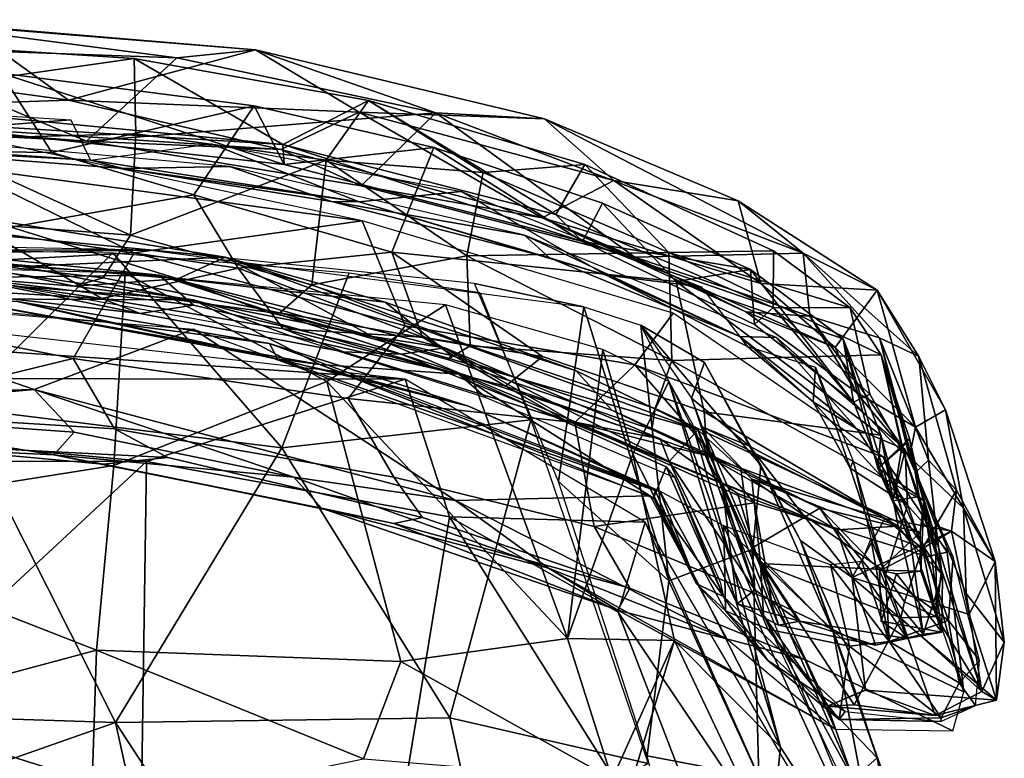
# Model space of a CAD drawing. Header units: millimetres. Extents: x 15 to 2860, y 25 to 553.
# Tile 12 of 33: x 892 to 1090, y 404 to 552. Entities that reach past the tile are written whole.
import ezdxf

# ---------------------------------------------------------------- set-up
doc = ezdxf.new("R2010")
doc.units = ezdxf.units.MM
doc.layers.add('Cozy Chair', color=7, linetype='Continuous', true_color=0x000000)

msp = doc.modelspace()

# ---------------------------------------------------------------- linework, layer by layer
at = {"layer": 'Cozy Chair'}
for points in [[(860.04, 546.62, 833.3), (864.84, 551.98, 833.34), (923.52, 544.35, 831.16)], [(864.84, 551.98, 833.34), (880.96, 550.81, 838.24), (939.29, 545.94, 834.82)], [(923.52, 544.35, 831.16), (864.84, 551.98, 833.34), (939.29, 545.94, 834.82)], [(880.96, 550.81, 838.24), (838.86, 544.49, 847.04), (901.79, 535.86, 851.22)], [(880.96, 550.81, 838.24), (901.79, 535.86, 851.22), (939.29, 545.94, 834.82)], [(914.96, 544.18, 830.18), (915.28, 529.05, 786.67), (872.11, 527.96, 771.03), (844.16, 548.77, 830.71)], [(854.48, 535.57, 841.96), (914.96, 544.18, 830.18), (844.16, 548.77, 830.71)], [(905.39, 527.61, 847.45), (845.6, 530.82, 848.71), (860.04, 546.62, 833.3)], [(923.52, 544.35, 831.16), (905.39, 527.61, 847.45), (860.04, 546.62, 833.3)], [(901.79, 535.86, 851.22), (960.11, 533.41, 844.27), (939.29, 545.94, 834.82)], [(975.47, 533.28, 828.64), (923.52, 544.35, 831.16), (939.29, 545.94, 834.82)], [(975.47, 533.28, 828.64), (939.29, 545.94, 834.82), (997.3, 532.06, 831.63)], [(939.29, 545.94, 834.82), (960.11, 533.41, 844.27), (997.3, 532.06, 831.63)], [(838.86, 544.49, 847.04), (829.97, 533.45, 853.84), (901.79, 535.86, 851.22)], [(944.76, 526.91, 840.57), (914.96, 544.18, 830.18), (854.48, 535.57, 841.96)], [(905.39, 527.61, 847.45), (923.52, 544.35, 831.16), (975.47, 533.28, 828.64)], [(953.5, 523.81, 790.27), (915.28, 529.05, 786.67), (914.96, 544.18, 830.18), (961.95, 535.78, 828.48)], [(914.96, 544.18, 830.18), (944.76, 526.91, 840.57), (961.95, 535.78, 828.48)], [(857.5, 525.89, 775.62), (898.44, 525.31, 782.67), (888.25, 541.24, 827.11), (830.28, 542.91, 827.33)], [(945.07, 522.89, 837.15), (860.42, 532.16, 838.8), (888.25, 541.24, 827.11)], [(888.25, 541.24, 827.11), (898.44, 525.31, 782.67), (939.01, 534.68, 825.24)], [(939.01, 534.68, 825.24), (945.07, 522.89, 837.15), (888.25, 541.24, 827.11)], [(944.36, 525.9, 851.76), (901.79, 535.86, 851.22), (829.97, 533.45, 853.84)], [(854.48, 535.57, 841.96), (860.42, 532.16, 838.8), (944.76, 526.91, 840.57)], [(901.79, 535.86, 851.22), (944.36, 525.9, 851.76), (960.11, 533.41, 844.27)], [(999.59, 512.86, 837), (961.95, 535.78, 828.48), (944.76, 526.91, 840.57)], [(985.01, 521.34, 806.22), (953.5, 523.81, 790.27), (961.95, 535.78, 828.48)], [(985.01, 521.34, 806.22), (961.95, 535.78, 828.48), (1005.4, 522.91, 825.3)], [(961.95, 535.78, 828.48), (999.59, 512.86, 837), (1005.4, 522.91, 825.3)], [(844.73, 535.41, 826.08), (902.22, 531.86, 825.55), (848.23, 527.76, 833.86)], [(926.94, 516.86, 767.14), (939.01, 534.68, 825.24), (898.44, 525.31, 782.67)], [(926.94, 516.86, 767.14), (966.68, 505.32, 755.88), (975.05, 526.34, 824.49), (939.01, 534.68, 825.24)], [(939.01, 534.68, 825.24), (975.05, 526.34, 824.49), (945.07, 522.89, 837.15)], [(829.97, 533.45, 853.84), (845.6, 530.82, 848.71), (905.39, 527.61, 847.45)], [(944.36, 525.9, 851.76), (829.97, 533.45, 853.84), (905.39, 527.61, 847.45)], [(902.22, 531.86, 825.55), (906.19, 523.81, 833.68), (848.23, 527.76, 833.86)], [(860.42, 532.16, 838.8), (945.07, 522.89, 837.15), (944.76, 526.91, 840.57)], [(960.47, 518.64, 847.29), (905.39, 527.61, 847.45), (975.47, 533.28, 828.64)], [(944.36, 525.9, 851.76), (996.83, 512.2, 849.96), (960.11, 533.41, 844.27)], [(1011.22, 519.7, 840.27), (960.11, 533.41, 844.27), (996.83, 512.2, 849.96)], [(960.11, 533.41, 844.27), (1011.22, 519.7, 840.27), (997.3, 532.06, 831.63)], [(1015.41, 504.33, 841.39), (960.47, 518.64, 847.29), (975.47, 533.28, 828.64)], [(997.3, 532.06, 831.63), (1049.23, 505.15, 820.68), (975.47, 533.28, 828.64)], [(1015.41, 504.33, 841.39), (975.47, 533.28, 828.64), (1049.23, 505.15, 820.68)], [(1049.23, 505.15, 820.68), (997.3, 532.06, 831.63), (1036.16, 515.65, 827.33)], [(1011.22, 519.7, 840.27), (1036.16, 515.65, 827.33), (997.3, 532.06, 831.63)], [(855.52, 526.52, 845.38), (848.23, 527.76, 833.86), (906.19, 523.81, 833.68)], [(934.06, 522.54, 847.66), (858.54, 529.18, 848.95), (855.52, 526.52, 845.38), (912.74, 522.14, 844.85)], [(914.21, 508.76, 718.36), (872.11, 527.96, 771.03), (915.28, 529.05, 786.67)], [(914.21, 508.76, 718.36), (872.9, 511.9, 715.21), (872.11, 527.96, 771.03)], [(960.47, 518.64, 847.29), (944.36, 525.9, 851.76), (905.39, 527.61, 847.45)], [(914.21, 508.76, 718.36), (915.28, 529.05, 786.67), (953.5, 523.81, 790.27)], [(912.74, 522.14, 844.85), (855.52, 526.52, 845.38), (906.19, 523.81, 833.68)], [(898.44, 525.31, 782.67), (857.5, 525.89, 775.62), (885.33, 509.45, 724.7), (926.94, 516.86, 767.14)], [(887.79, 527.29, 847.37), (879.46, 522.52, 847.93), (960.67, 511.63, 846.23)], [(930.38, 527.06, 826.21), (960.12, 515.46, 832.05), (906.19, 523.81, 833.68)], [(960.12, 515.46, 832.05), (930.38, 527.06, 826.21), (980.56, 517.48, 822.72)], [(944.36, 525.9, 851.76), (960.47, 518.64, 847.29), (996.83, 512.2, 849.96)], [(999.59, 512.86, 837), (944.76, 526.91, 840.57), (1004.89, 507.5, 833.82)], [(1004.89, 507.5, 833.82), (944.76, 526.91, 840.57), (945.07, 522.89, 837.15)], [(1004.89, 507.5, 833.82), (945.07, 522.89, 837.15), (975.05, 526.34, 824.49)], [(966.68, 505.32, 755.88), (1023.73, 499.48, 795.94), (1008.95, 515.19, 821.92), (975.05, 526.34, 824.49)], [(1008.95, 515.19, 821.92), (1004.89, 507.5, 833.82), (975.05, 526.34, 824.49)], [(960.12, 515.46, 832.05), (912.74, 522.14, 844.85), (906.19, 523.81, 833.68)], [(950.61, 498.79, 706.07), (914.21, 508.76, 718.36), (953.5, 523.81, 790.27)], [(981.69, 504.57, 753.28), (950.61, 498.79, 706.07), (953.5, 523.81, 790.27)], [(985.01, 521.34, 806.22), (981.69, 504.57, 753.28), (953.5, 523.81, 790.27)], [(914.95, 505.21, 813.27), (879.46, 522.52, 847.93), (856.17, 501.98, 792.69)], [(960.67, 511.63, 846.23), (879.46, 522.52, 847.93), (914.95, 505.21, 813.27)], [(954.55, 515.52, 843.47), (934.06, 522.54, 847.66), (912.74, 522.14, 844.85)], [(912.74, 522.14, 844.85), (960.12, 515.46, 832.05), (954.55, 515.52, 843.47)], [(954.55, 515.52, 843.47), (993.3, 508.74, 845.64), (934.06, 522.54, 847.66)], [(985.01, 521.34, 806.22), (1005.4, 522.91, 825.3), (1022.21, 505.28, 797.93)], [(1043.21, 494.2, 832.01), (1043.27, 505.58, 820.67), (1005.4, 522.91, 825.3), (999.59, 512.86, 837)], [(1005.4, 522.91, 825.3), (1043.27, 505.58, 820.67), (1022.21, 505.28, 797.93)], [(985.01, 521.34, 806.22), (1022.21, 505.28, 797.93), (981.69, 504.57, 753.28)], [(1040.73, 499.05, 844.16), (1011.22, 519.7, 840.27), (996.83, 512.2, 849.96)], [(1036.16, 515.65, 827.33), (1011.22, 519.7, 840.27), (1040.73, 499.05, 844.16)], [(996.83, 512.2, 849.96), (960.47, 518.64, 847.29), (1015.41, 504.33, 841.39)], [(935.83, 502.1, 721.71), (926.94, 516.86, 767.14), (885.33, 509.45, 724.7)], [(935.83, 502.1, 721.71), (966.68, 505.32, 755.88), (926.94, 516.86, 767.14)], [(980.56, 517.48, 822.72), (1009.69, 500.7, 828.08), (960.12, 515.46, 832.05)], [(1009.69, 500.7, 828.08), (980.56, 517.48, 822.72), (1028.76, 498.39, 818.37)], [(998.3, 504.18, 842.08), (993.3, 508.74, 845.64), (954.55, 515.52, 843.47)], [(998.3, 504.18, 842.08), (954.55, 515.52, 843.47), (960.12, 515.46, 832.05)], [(998.3, 504.18, 842.08), (960.12, 515.46, 832.05), (1009.69, 500.7, 828.08)], [(1008.95, 515.19, 821.92), (1038.63, 501.86, 817.99), (1004.89, 507.5, 833.82)], [(1023.73, 499.48, 795.94), (1038.63, 501.86, 817.99), (1008.95, 515.19, 821.92)], [(1049.23, 505.15, 820.68), (1036.16, 515.65, 827.33), (1064.02, 497.73, 819.81)], [(1036.16, 515.65, 827.33), (1040.73, 499.05, 844.16), (1064.02, 497.73, 819.81)], [(830.74, 504.88, 573.49), (837.36, 513.58, 573.52), (892.39, 502.44, 573.03)], [(933.23, 504.31, 571.68), (837.36, 513.58, 573.52), (884.33, 512.15, 574.43)], [(933.23, 504.31, 571.68), (892.39, 502.44, 573.03), (837.36, 513.58, 573.52)], [(914.21, 508.76, 718.36), (908.72, 500.19, 675.43), (860.89, 505.62, 683.8), (872.9, 511.9, 715.21)], [(923.69, 499.98, 601.27), (884.33, 512.15, 574.43), (874.76, 504.27, 609.2)], [(923.69, 499.98, 601.27), (933.23, 504.31, 571.68), (884.33, 512.15, 574.43)], [(1055.64, 486.18, 841.16), (996.83, 512.2, 849.96), (1037.69, 493.34, 840.88)], [(996.83, 512.2, 849.96), (1055.64, 486.18, 841.16), (1040.73, 499.05, 844.16)], [(1037.69, 493.34, 840.88), (996.83, 512.2, 849.96), (1015.41, 504.33, 841.39)], [(999.59, 512.86, 837), (1004.89, 507.5, 833.82), (1043.21, 494.2, 832.01)], [(969.32, 490.52, 802.53), (960.67, 511.63, 846.23), (914.95, 505.21, 813.27)], [(1015.44, 482.72, 816.91), (1023.1, 493.12, 843.22), (960.67, 511.63, 846.23), (969.32, 490.52, 802.53)], [(908.47, 496.07, 677.19), (885.33, 509.45, 724.7), (854.5, 503.83, 693.92)], [(908.47, 496.07, 677.19), (935.83, 502.1, 721.71), (885.33, 509.45, 724.7)], [(950.61, 498.79, 706.07), (944.18, 493.19, 665.17), (908.72, 500.19, 675.43), (914.21, 508.76, 718.36)], [(1036.51, 488.4, 839.14), (993.3, 508.74, 845.64), (998.3, 504.18, 842.08)], [(1036.51, 488.4, 839.14), (1043.78, 488.18, 841.1), (993.3, 508.74, 845.64)], [(846.87, 507.05, 478.19), (757.58, 505.9, 482.3), (918.25, 505.71, 484.03)], [(918.25, 505.71, 484.03), (757.58, 505.9, 482.3), (788.03, 503.94, 485.53)], [(892.39, 502.44, 573.03), (859.86, 506.8, 584.74), (830.74, 504.88, 573.49)], [(879.29, 474.16, 458.36), (847.53, 506.42, 478.16), (910.64, 505.21, 479.42)], [(919.94, 500.71, 583.88), (880.57, 500.25, 607.94), (859.86, 506.8, 584.74)], [(859.86, 506.8, 584.74), (892.39, 502.44, 573.03), (919.94, 500.71, 583.88)], [(1038.63, 501.86, 817.99), (1039.4, 490.82, 829.38), (1004.89, 507.5, 833.82)], [(1039.4, 490.82, 829.38), (1043.21, 494.2, 832.01), (1004.89, 507.5, 833.82)], [(914.95, 505.21, 813.27), (856.17, 501.98, 792.69), (868.84, 490.71, 761.48), (902.73, 484.01, 748.31)], [(908.72, 500.19, 675.43), (902.96, 498.54, 643.42), (860.37, 501.83, 646.69), (860.89, 505.62, 683.8)], [(874.76, 504.27, 609.2), (860.37, 501.83, 646.69), (902.96, 498.54, 643.42)], [(923.69, 499.98, 601.27), (874.76, 504.27, 609.2), (902.96, 498.54, 643.42)], [(910.64, 505.21, 479.42), (944.6, 466.1, 458.08), (879.29, 474.16, 458.36)], [(962.75, 488.42, 570.87), (892.39, 502.44, 573.03), (933.23, 504.31, 571.68)], [(957.92, 475.97, 752.54), (969.32, 490.52, 802.53), (914.95, 505.21, 813.27), (902.73, 484.01, 748.31)], [(910.64, 505.21, 479.42), (958.09, 501.17, 482.87), (944.6, 466.1, 458.08)], [(918.25, 505.71, 484.03), (1005.15, 494.34, 494.79), (983.26, 499.05, 487.88)], [(933.23, 504.31, 571.68), (923.69, 499.98, 601.27), (965.32, 495.31, 572.8)], [(1003.64, 481.52, 568.67), (933.23, 504.31, 571.68), (965.32, 495.31, 572.8)], [(1028.06, 469.68, 565.42), (933.23, 504.31, 571.68), (1003.64, 481.52, 568.67)], [(933.23, 504.31, 571.68), (1028.06, 469.68, 565.42), (962.75, 488.42, 570.87)], [(972.8, 488.25, 702.59), (966.68, 505.32, 755.88), (935.83, 502.1, 721.71)], [(982.38, 486.54, 689.51), (950.61, 498.79, 706.07), (981.69, 504.57, 753.28)], [(972.8, 488.25, 702.59), (996.88, 484.41, 717.27), (966.68, 505.32, 755.88)], [(996.88, 484.41, 717.27), (1029.33, 473.3, 723.38), (1023.73, 499.48, 795.94), (966.68, 505.32, 755.88)], [(1022.21, 505.28, 797.93), (1022.84, 483.57, 731.9), (981.69, 504.57, 753.28)], [(1022.84, 483.57, 731.9), (982.38, 486.54, 689.51), (981.69, 504.57, 753.28)], [(1009.69, 500.7, 828.08), (1036.51, 488.4, 839.14), (998.3, 504.18, 842.08)], [(1050.56, 492.48, 826.28), (1015.41, 504.33, 841.39), (1049.23, 505.15, 820.68)], [(1037.69, 493.34, 840.88), (1015.41, 504.33, 841.39), (1050.56, 492.48, 826.28)], [(1022.21, 505.28, 797.93), (1043.27, 505.58, 820.67), (1058.63, 494.14, 810.94)], [(1064.87, 484.71, 796.77), (1022.84, 483.57, 731.9), (1022.21, 505.28, 797.93)], [(1058.63, 494.14, 810.94), (1064.87, 484.71, 796.77), (1022.21, 505.28, 797.93)], [(1043.21, 494.2, 832.01), (1058.63, 494.14, 810.94), (1043.27, 505.58, 820.67)], [(1072.44, 484.38, 794.55), (1049.23, 505.15, 820.68), (1064.02, 497.73, 819.81)], [(1064.51, 488.13, 806.1), (1049.23, 505.15, 820.68), (1072.44, 484.38, 794.55)], [(1050.56, 492.48, 826.28), (1049.23, 505.15, 820.68), (1064.51, 488.13, 806.1)], [(913.11, 501.09, 485.6), (850.83, 502.91, 484.11), (840.98, 451.43, 453.69), (910.85, 462.56, 462.55)], [(866.68, 498.49, 663.25), (908.47, 496.07, 677.19), (854.5, 503.83, 693.92)], [(882.59, 502.16, 572.62), (926.88, 495.74, 571.47), (878.5, 495.98, 573.29)], [(926.88, 495.74, 571.47), (882.59, 502.16, 572.62), (890.86, 498.5, 585.38)], [(962.75, 488.42, 570.87), (919.94, 500.71, 583.88), (892.39, 502.44, 573.03)], [(944.87, 489.95, 675.42), (935.83, 502.1, 721.71), (908.47, 496.07, 677.19)], [(944.87, 489.95, 675.42), (972.8, 488.25, 702.59), (935.83, 502.1, 721.71)], [(880.57, 500.25, 607.94), (916.17, 493.02, 635.79), (875.89, 497.59, 631.76)], [(919.94, 500.71, 583.88), (926.86, 494.7, 605.39), (880.57, 500.25, 607.94)], [(926.86, 494.7, 605.39), (916.17, 493.02, 635.79), (880.57, 500.25, 607.94)], [(902.96, 498.54, 643.42), (908.72, 500.19, 675.43), (944.18, 493.19, 665.17), (941.44, 493.33, 626.08)], [(923.69, 499.98, 601.27), (902.96, 498.54, 643.42), (941.44, 493.33, 626.08)], [(953.63, 479.36, 477.48), (913.11, 501.09, 485.6), (910.85, 462.56, 462.55)], [(977.4, 494.78, 491.8), (913.11, 501.09, 485.6), (953.63, 479.36, 477.48)], [(919.94, 500.71, 583.88), (977.31, 486.12, 579.81), (968.5, 484.87, 605.16)], [(977.31, 486.12, 579.81), (919.94, 500.71, 583.88), (962.75, 488.42, 570.87)], [(919.94, 500.71, 583.88), (968.5, 484.87, 605.16), (926.86, 494.7, 605.39)], [(941.44, 493.33, 626.08), (978.56, 484.58, 615.42), (965.32, 495.31, 572.8), (923.69, 499.98, 601.27)], [(984.28, 497.26, 486.85), (994.54, 471.67, 472.29), (944.6, 466.1, 458.08), (958.09, 501.17, 482.87)], [(1038.04, 486.43, 823.87), (1009.69, 500.7, 828.08), (1028.76, 498.39, 818.37)], [(1038.04, 486.43, 823.87), (1036.51, 488.4, 839.14), (1009.69, 500.7, 828.08)], [(1038.63, 501.86, 817.99), (1023.73, 499.48, 795.94), (1057.22, 487.97, 804.47)], [(1059.29, 475.23, 817.83), (1038.63, 501.86, 817.99), (1057.22, 487.97, 804.47)], [(1038.63, 501.86, 817.99), (1059.29, 475.23, 817.83), (1039.4, 490.82, 829.38)], [(866.68, 498.49, 663.25), (875.89, 497.59, 631.76), (916.17, 493.02, 635.79), (908.47, 496.07, 677.19)], [(946.28, 488.52, 583.38), (926.88, 495.74, 571.47), (890.86, 498.5, 585.38)], [(982.38, 486.54, 689.51), (944.18, 493.19, 665.17), (950.61, 498.79, 706.07)], [(1000.1, 459.33, 467.09), (983.26, 499.05, 487.88), (1005.15, 494.34, 494.79)], [(1064.77, 468.64, 763.45), (1023.73, 499.48, 795.94), (1029.33, 473.3, 723.38)], [(1057.22, 487.97, 804.47), (1023.73, 499.48, 795.94), (1064.77, 468.64, 763.45)], [(1064.02, 497.73, 819.81), (1040.73, 499.05, 844.16), (1055.64, 486.18, 841.16)], [(839.37, 496.99, 573.71), (894.89, 477.77, 574.31), (796.64, 475.11, 574.33)], [(894.89, 477.77, 574.31), (839.37, 496.99, 573.71), (926.84, 489.86, 572.4)], [(891.55, 495.43, 576.84), (878.5, 495.98, 573.29), (943.68, 483.96, 574.7)], [(878.5, 495.98, 573.29), (952.22, 482.77, 570.86), (943.68, 483.96, 574.7)], [(878.5, 495.98, 573.29), (926.88, 495.74, 571.47), (952.22, 482.77, 570.86)], [(956.92, 485.33, 634.63), (944.87, 489.95, 675.42), (908.47, 496.07, 677.19), (916.17, 493.02, 635.79)], [(1064.02, 497.73, 819.81), (1055.64, 486.18, 841.16), (1071.72, 470.21, 824.49)], [(1077.77, 473.68, 798.22), (1072.44, 484.38, 794.55), (1064.02, 497.73, 819.81)], [(1064.02, 497.73, 819.81), (1071.72, 470.21, 824.49), (1077.77, 473.68, 798.22)], [(891.55, 495.43, 576.84), (909.64, 491.19, 586.59), (862.48, 495.74, 587.7)], [(891.55, 495.43, 576.84), (942.11, 487.03, 575.45), (909.64, 491.19, 586.59)], [(943.68, 483.96, 574.7), (942.11, 487.03, 575.45), (891.55, 495.43, 576.84)], [(926.86, 494.7, 605.39), (968.5, 484.87, 605.16), (956.92, 485.33, 634.63), (916.17, 493.02, 635.79)], [(926.88, 495.74, 571.47), (980.12, 480.83, 568.79), (952.22, 482.77, 570.86)], [(980.12, 480.83, 568.79), (926.88, 495.74, 571.47), (946.28, 488.52, 583.38)], [(977.4, 494.78, 491.8), (953.63, 479.36, 477.48), (1001.9, 427.8, 459.02)], [(965.32, 495.31, 572.8), (978.56, 484.58, 615.42), (1010.81, 473.65, 609.1), (1003.64, 481.52, 568.67)], [(1009.02, 485.83, 502.07), (977.4, 494.78, 491.8), (1001.9, 427.8, 459.02)], [(1000.1, 459.33, 467.09), (1005.15, 494.34, 494.79), (1022.21, 439.4, 465.52)], [(1005.15, 494.34, 494.79), (1016.64, 490.7, 501.72), (1022.21, 439.4, 465.52)], [(1059.29, 475.23, 817.83), (1043.21, 494.2, 832.01), (1039.4, 490.82, 829.38)], [(1059.29, 475.23, 817.83), (1062.61, 476.83, 818.45), (1043.21, 494.2, 832.01)], [(1043.21, 494.2, 832.01), (1062.61, 476.83, 818.45), (1058.63, 494.14, 810.94)], [(1062.61, 476.83, 818.45), (1069.47, 464.78, 800.93), (1064.87, 484.71, 796.77), (1058.63, 494.14, 810.94)], [(977.8, 483.81, 647.46), (978.56, 484.58, 615.42), (941.44, 493.33, 626.08), (944.18, 493.19, 665.17)], [(977.8, 483.81, 647.46), (944.18, 493.19, 665.17), (982.38, 486.54, 689.51)], [(1065.35, 464.2, 825.89), (1023.1, 493.12, 843.22), (1015.44, 482.72, 816.91)], [(1059.81, 477.21, 830.59), (1037.69, 493.34, 840.88), (1050.56, 492.48, 826.28)], [(1055.64, 486.18, 841.16), (1037.69, 493.34, 840.88), (1059.81, 477.21, 830.59)], [(1050.56, 492.48, 826.28), (1064.51, 488.13, 806.1), (1070.56, 464.26, 815.28)], [(1050.56, 492.48, 826.28), (1070.56, 464.26, 815.28), (1059.81, 477.21, 830.59)], [(902.73, 484.01, 748.31), (868.84, 490.71, 761.48), (858.18, 473.15, 690.91)], [(909.64, 491.19, 586.59), (942.11, 487.03, 575.45), (961.05, 479.97, 584.74)], [(1003.39, 471.13, 778.74), (969.32, 490.52, 802.53), (957.92, 475.97, 752.54)], [(1003.39, 471.13, 778.74), (1015.44, 482.72, 816.91), (969.32, 490.52, 802.53)], [(1029.38, 483.19, 522.15), (1016.64, 490.7, 501.72), (1026.77, 476.02, 539.98)], [(1016.64, 490.7, 501.72), (1039.13, 445.74, 485.17), (1022.21, 439.4, 465.52)], [(1040.73, 462.62, 512.38), (1039.13, 445.74, 485.17), (1016.64, 490.7, 501.72)], [(1029.38, 483.19, 522.15), (1040.73, 462.62, 512.38), (1016.64, 490.7, 501.72)], [(969.35, 479.86, 495.44), (835.81, 488.99, 489.95), (736.2, 480.11, 497.18)], [(879.67, 489.91, 481.24), (835.81, 488.99, 489.95), (969.35, 479.86, 495.44)], [(979.43, 455.48, 570.68), (894.89, 477.77, 574.31), (926.84, 489.86, 572.4)], [(926.84, 489.86, 572.4), (1018.5, 456.42, 566.96), (979.43, 455.48, 570.68)], [(944.87, 489.95, 675.42), (989.48, 478.44, 676.58), (972.8, 488.25, 702.59)], [(956.92, 485.33, 634.63), (1001.44, 471.62, 638.71), (989.48, 478.44, 676.58), (944.87, 489.95, 675.42)], [(946.28, 488.52, 583.38), (985.51, 476.19, 581.13), (980.12, 480.83, 568.79)], [(1028.06, 469.68, 565.42), (1022.33, 463.36, 566.68), (962.75, 488.42, 570.87)], [(1022.33, 463.36, 566.68), (977.31, 486.12, 579.81), (962.75, 488.42, 570.87)], [(972.8, 488.25, 702.59), (989.48, 478.44, 676.58), (996.88, 484.41, 717.27)], [(1060.03, 469.84, 825.7), (1043.78, 488.18, 841.1), (1036.51, 488.4, 839.14)], [(1038.04, 486.43, 823.87), (1051.18, 475.3, 816.86), (1036.51, 488.4, 839.14)], [(1036.51, 488.4, 839.14), (1051.18, 475.3, 816.86), (1060.03, 469.84, 825.7)], [(1060.03, 469.84, 825.7), (1069.7, 465.73, 821.24), (1043.78, 488.18, 841.1)], [(1070.56, 464.26, 815.28), (1064.51, 488.13, 806.1), (1071.79, 461.21, 778.35)], [(1071.79, 461.21, 778.35), (1064.51, 488.13, 806.1), (1074.38, 463.62, 747.14)], [(1074.38, 463.62, 747.14), (1064.51, 488.13, 806.1), (1072.44, 484.38, 794.55)], [(982.06, 474.46, 573.31), (961.05, 479.97, 584.74), (942.11, 487.03, 575.45)], [(982.06, 474.46, 573.31), (942.11, 487.03, 575.45), (943.68, 483.96, 574.7)], [(977.31, 486.12, 579.81), (1020.53, 467.89, 580.95), (968.5, 484.87, 605.16)], [(1022.33, 463.36, 566.68), (1020.53, 467.89, 580.95), (977.31, 486.12, 579.81)], [(1018.85, 469.74, 646.46), (977.8, 483.81, 647.46), (982.38, 486.54, 689.51), (1019.47, 473.97, 690.37)], [(1022.84, 483.57, 731.9), (1019.47, 473.97, 690.37), (982.38, 486.54, 689.51)], [(1051.65, 482.23, 805.42), (1051.18, 475.3, 816.86), (1038.04, 486.43, 823.87)], [(1071.72, 470.21, 824.49), (1055.64, 486.18, 841.16), (1059.81, 477.21, 830.59)], [(1057.22, 487.97, 804.47), (1067.21, 455.41, 782.05), (1059.29, 475.23, 817.83)], [(1064.19, 462.01, 771.73), (1067.21, 455.41, 782.05), (1057.22, 487.97, 804.47)], [(1057.22, 487.97, 804.47), (1064.77, 468.64, 763.45), (1064.19, 462.01, 771.73)], [(968.5, 484.87, 605.16), (1001.44, 471.62, 638.71), (956.92, 485.33, 634.63)], [(1020.53, 467.89, 580.95), (1001.44, 471.62, 638.71), (968.5, 484.87, 605.16)], [(1018.85, 469.74, 646.46), (1010.81, 473.65, 609.1), (978.56, 484.58, 615.42), (977.8, 483.81, 647.46)], [(996.88, 484.41, 717.27), (989.48, 478.44, 676.58), (1029.98, 464.49, 685.5), (1029.33, 473.3, 723.38)], [(1014.99, 464.83, 493.67), (1009.02, 485.83, 502.07), (1001.9, 427.8, 459.02)], [(1022.23, 479.39, 519.65), (1009.02, 485.83, 502.07), (1014.99, 464.83, 493.67)], [(1073.4, 455.46, 722.04), (1022.84, 483.57, 731.9), (1064.87, 484.71, 796.77)], [(1064.87, 484.71, 796.77), (1070.56, 467.96, 768.13), (1073.4, 455.46, 722.04)], [(1064.87, 484.71, 796.77), (1068.97, 466.11, 781.18), (1070.56, 467.96, 768.13)], [(1064.87, 484.71, 796.77), (1069.47, 464.78, 800.93), (1068.97, 466.11, 781.18)], [(1087.76, 443.24, 729.83), (1079.98, 457.59, 730.07), (1072.44, 484.38, 794.55), (1077.77, 473.68, 798.22)], [(1074.38, 463.62, 747.14), (1072.44, 484.38, 794.55), (1079.98, 457.59, 730.07)], [(911, 469.87, 692.97), (902.73, 484.01, 748.31), (858.18, 473.15, 690.91)], [(911, 469.87, 692.97), (967.05, 460.22, 703.98), (957.92, 475.97, 752.54), (902.73, 484.01, 748.31)], [(1019.52, 457.52, 570.47), (943.68, 483.96, 574.7), (952.22, 482.77, 570.86)], [(1019.52, 457.52, 570.47), (982.06, 474.46, 573.31), (943.68, 483.96, 574.7)], [(952.22, 482.77, 570.86), (1019.19, 455.98, 566.58), (1019.52, 457.52, 570.47)], [(952.22, 482.77, 570.86), (980.12, 480.83, 568.79), (1019.19, 455.98, 566.58)], [(1003.39, 471.13, 778.74), (1039.4, 455.01, 772.12), (1015.44, 482.72, 816.91)], [(1039.4, 455.01, 772.12), (1074.06, 444.27, 788.97), (1065.35, 464.2, 825.89), (1015.44, 482.72, 816.91)], [(1022.84, 483.57, 731.9), (1073.4, 455.46, 722.04), (1072.71, 449.12, 689.88), (1019.47, 473.97, 690.37)], [(1026.77, 476.02, 539.98), (1038.41, 466.38, 582.05), (1029.38, 483.19, 522.15)], [(1040.73, 462.62, 512.38), (1029.38, 483.19, 522.15), (1038.41, 466.38, 582.05), (1048.68, 447.47, 563.02)], [(1058.6, 462, 798.62), (1051.18, 475.3, 816.86), (1051.65, 482.23, 805.42)], [(1058.6, 462, 798.62), (1051.65, 482.23, 805.42), (1059.25, 463.37, 765.08)], [(1019.19, 455.98, 566.58), (980.12, 480.83, 568.79), (1021.73, 462.23, 565.83)], [(1023.43, 460.11, 577.33), (1021.73, 462.23, 565.83), (980.12, 480.83, 568.79), (985.51, 476.19, 581.13)], [(1003.64, 481.52, 568.67), (1010.81, 473.65, 609.1), (1036.72, 461.88, 600.65), (1028.06, 469.68, 565.42)], [(736.2, 480.11, 497.18), (777.77, 463.58, 501.06), (917.44, 463.35, 501.16)], [(969.35, 479.86, 495.44), (736.2, 480.11, 497.18), (917.44, 463.35, 501.16)], [(953.63, 479.36, 477.48), (910.85, 462.56, 462.55), (907.41, 425.47, 442.26), (968.45, 423.18, 447.34)], [(978.25, 452.24, 507.74), (969.35, 479.86, 495.44), (917.44, 463.35, 501.16)], [(1001.9, 427.8, 459.02), (953.63, 479.36, 477.48), (968.45, 423.18, 447.34)], [(961.05, 479.97, 584.74), (982.06, 474.46, 573.31), (1020.46, 457.41, 580)], [(1017.49, 451.13, 498.74), (969.35, 479.86, 495.44), (978.25, 452.24, 507.74)], [(1001.44, 471.62, 638.71), (1029.98, 464.49, 685.5), (989.48, 478.44, 676.58)], [(1022.23, 479.39, 519.65), (1014.99, 464.83, 493.67), (1044.63, 406.02, 477.17)], [(1035.36, 441.46, 504.58), (1022.23, 479.39, 519.65), (1044.63, 406.02, 477.17)], [(1022.23, 479.39, 519.65), (1035.36, 441.46, 504.58), (1026.92, 471.05, 537.45)], [(894.89, 477.77, 574.31), (844.99, 473.36, 578.29), (796.64, 475.11, 574.33)], [(894.89, 477.77, 574.31), (902.91, 469.21, 576.93), (844.99, 473.36, 578.29)], [(894.89, 477.77, 574.31), (979.43, 455.48, 570.68), (946.99, 460.2, 575.28)], [(894.89, 477.77, 574.31), (946.99, 460.2, 575.28), (902.91, 469.21, 576.93)], [(1059.29, 475.23, 817.83), (1069.47, 464.78, 800.93), (1062.61, 476.83, 818.45)], [(1071.72, 470.21, 824.49), (1059.81, 477.21, 830.59), (1070.56, 464.26, 815.28)], [(957.92, 475.97, 752.54), (967.05, 460.22, 703.98), (1007.27, 450.27, 717.47), (1003.39, 471.13, 778.74)], [(1020.46, 457.41, 580), (982.06, 474.46, 573.31), (1019.52, 457.52, 570.47)], [(1026.77, 476.02, 539.98), (1028.9, 470.29, 563.37), (1038.41, 466.38, 582.05)], [(1026.77, 476.02, 539.98), (1041.22, 432.51, 517.58), (1028.9, 470.29, 563.37)], [(1070.16, 454.59, 803.14), (1060.03, 469.84, 825.7), (1051.18, 475.3, 816.86)], [(1070.16, 454.59, 803.14), (1051.18, 475.3, 816.86), (1058.6, 462, 798.62)], [(1069.47, 464.78, 800.93), (1059.29, 475.23, 817.83), (1067.21, 455.41, 782.05)], [(844.99, 473.36, 578.29), (898.82, 464.69, 592.29), (845.11, 467.29, 594.22)], [(902.91, 469.21, 576.93), (898.82, 464.69, 592.29), (844.99, 473.36, 578.29)], [(847.55, 453.4, 445.93), (879.29, 474.16, 458.36), (911.2, 410.97, 426.06), (847.53, 413.02, 425.63)], [(860.52, 467.22, 640.74), (921.67, 464.11, 667.38), (911, 469.87, 692.97), (858.18, 473.15, 690.91)], [(879.29, 474.16, 458.36), (944.6, 466.1, 458.08), (911.2, 410.97, 426.06)], [(1018.85, 469.74, 646.46), (1052.56, 453.95, 637.93), (1036.72, 461.88, 600.65), (1010.81, 473.65, 609.1)], [(1072.71, 449.12, 689.88), (1052.56, 453.95, 637.93), (1018.85, 469.74, 646.46), (1019.47, 473.97, 690.37)], [(1068.29, 450.37, 709.44), (1064.77, 468.64, 763.45), (1029.33, 473.3, 723.38)], [(1029.98, 464.49, 685.5), (1068.29, 450.37, 709.44), (1029.33, 473.3, 723.38)], [(1081.37, 453.98, 795.88), (1077.77, 473.68, 798.22), (1071.72, 470.21, 824.49)], [(1077.77, 473.68, 798.22), (1081.37, 453.98, 795.88), (1087.76, 443.24, 729.83)], [(994.54, 471.67, 472.29), (978.32, 411.9, 433.88), (944.6, 466.1, 458.08)], [(994.54, 471.67, 472.29), (1018.08, 402.77, 441.39), (978.32, 411.9, 433.88)], [(1001.44, 471.62, 638.71), (1055.94, 449.63, 660.26), (1029.98, 464.49, 685.5)], [(1032.87, 459.05, 615.56), (1055.94, 449.63, 660.26), (1001.44, 471.62, 638.71)], [(1020.53, 467.89, 580.95), (1032.87, 459.05, 615.56), (1001.44, 471.62, 638.71)], [(1039.4, 455.01, 772.12), (1003.39, 471.13, 778.74), (1007.27, 450.27, 717.47)], [(1069.31, 367.85, 489.52), (1026.92, 471.05, 537.45), (1035.36, 441.46, 504.58)], [(1040.66, 442.87, 589.34), (1028.9, 470.29, 563.37), (1041.22, 432.51, 517.58)], [(1038.9, 459.76, 601.75), (1028.9, 470.29, 563.37), (1040.66, 442.87, 589.34)], [(1028.9, 470.29, 563.37), (1065.58, 451.89, 652), (1038.41, 466.38, 582.05)], [(1038.9, 459.76, 601.75), (1065.58, 451.89, 652), (1028.9, 470.29, 563.37)], [(902.91, 469.21, 576.93), (946.99, 460.2, 575.28), (898.82, 464.69, 592.29)], [(967.05, 460.22, 703.98), (911, 469.87, 692.97), (921.67, 464.11, 667.38), (972.82, 452.12, 664.71)], [(1028.06, 469.68, 565.42), (1039.49, 437.59, 566.87), (1022.33, 463.36, 566.68)], [(1028.06, 469.68, 565.42), (1036.72, 461.88, 600.65), (1038.88, 445.94, 591.89)], [(1028.06, 469.68, 565.42), (1038.88, 445.94, 591.89), (1039.49, 437.59, 566.87)], [(1069.7, 465.73, 821.24), (1060.03, 469.84, 825.7), (1070.16, 454.59, 803.14)], [(1064.19, 462.01, 771.73), (1064.77, 468.64, 763.45), (1070.78, 447.04, 763.7)], [(1064.77, 468.64, 763.45), (1068.29, 450.37, 709.44), (1070.78, 447.04, 763.7)], [(1081.37, 453.98, 795.88), (1071.72, 470.21, 824.49), (1070.56, 464.26, 815.28)], [(845.11, 467.29, 594.22), (898.82, 464.69, 592.29), (908.73, 462.82, 625.88), (860.52, 467.22, 640.74)], [(908.73, 462.82, 625.88), (921.67, 464.11, 667.38), (860.52, 467.22, 640.74)], [(1020.53, 467.89, 580.95), (1022.33, 463.36, 566.68), (1032.87, 459.05, 615.56)], [(1059.06, 440.09, 598.64), (1048.68, 447.47, 563.02), (1038.41, 466.38, 582.05)], [(1059.06, 440.09, 598.64), (1038.41, 466.38, 582.05), (1065.58, 451.89, 652)], [(1072.5, 456.29, 775.74), (1070.56, 467.96, 768.13), (1064.19, 462.01, 771.73)], [(1070.56, 467.96, 768.13), (1068.97, 466.11, 781.18), (1064.19, 462.01, 771.73)], [(1072.5, 456.29, 775.74), (1073.4, 455.46, 722.04), (1070.56, 467.96, 768.13)], [(898.82, 464.69, 592.29), (952.55, 453.94, 590.62), (908.73, 462.82, 625.88)], [(946.99, 460.2, 575.28), (952.55, 453.94, 590.62), (898.82, 464.69, 592.29)], [(944.6, 466.1, 458.08), (978.32, 411.9, 433.88), (911.2, 410.97, 426.06)], [(1014.99, 464.83, 493.67), (1001.9, 427.8, 459.02), (1023.36, 427.43, 470.46)], [(1014.99, 464.83, 493.67), (1023.36, 427.43, 470.46), (1044.63, 406.02, 477.17)], [(1055.94, 449.63, 660.26), (1068.29, 450.37, 709.44), (1029.98, 464.49, 685.5)], [(1064.19, 462.01, 771.73), (1068.97, 466.11, 781.18), (1067.21, 455.41, 782.05)], [(1067.21, 455.41, 782.05), (1068.97, 466.11, 781.18), (1072.5, 456.29, 775.74)], [(1067.21, 455.41, 782.05), (1077.17, 440.61, 744.54), (1069.47, 464.78, 800.93)], [(1069.47, 464.78, 800.93), (1072.5, 456.29, 775.74), (1068.97, 466.11, 781.18)], [(1077.17, 440.61, 744.54), (1072.5, 456.29, 775.74), (1069.47, 464.78, 800.93)], [(1069.7, 465.73, 821.24), (1070.16, 454.59, 803.14), (1079.3, 444.22, 777.95)], [(777.77, 463.58, 501.06), (862.93, 412.75, 485.53), (917.44, 463.35, 501.16)], [(910.85, 462.56, 462.55), (840.98, 451.43, 453.69), (907.41, 425.47, 442.26)], [(917.44, 463.35, 501.16), (862.93, 412.75, 485.53), (916.39, 395.94, 484.94)], [(921.67, 464.11, 667.38), (908.73, 462.82, 625.88), (967.03, 450.88, 628.82), (972.82, 452.12, 664.71)], [(952.55, 453.94, 590.62), (967.03, 450.88, 628.82), (908.73, 462.82, 625.88)], [(917.44, 463.35, 501.16), (916.39, 395.94, 484.94), (967.4, 386.37, 490.05), (978.25, 452.24, 507.74)], [(1022.33, 463.36, 566.68), (1039.49, 437.59, 566.87), (1035.93, 434.76, 573.21)], [(1032.87, 459.05, 615.56), (1022.33, 463.36, 566.68), (1035.93, 434.76, 573.21)], [(1039.13, 445.74, 485.17), (1040.73, 462.62, 512.38), (1055.24, 429.17, 499.08)], [(1055.24, 429.17, 499.08), (1040.73, 462.62, 512.38), (1048.68, 447.47, 563.02)], [(1065.69, 440.61, 748.42), (1058.6, 462, 798.62), (1059.25, 463.37, 765.08)], [(1062.75, 447.91, 721.85), (1065.69, 440.61, 748.42), (1059.25, 463.37, 765.08)], [(1081.41, 417.12, 714.65), (1065.35, 464.2, 825.89), (1078.07, 445.15, 781.5)], [(1078.07, 445.15, 781.5), (1065.35, 464.2, 825.89), (1074.06, 444.27, 788.97)], [(1081.92, 436.87, 755.14), (1070.56, 464.26, 815.28), (1071.79, 461.21, 778.35)], [(1081.37, 453.98, 795.88), (1070.56, 464.26, 815.28), (1081.92, 436.87, 755.14)], [(1071.79, 461.21, 778.35), (1074.38, 463.62, 747.14), (1075.85, 450.41, 707.47)], [(1075.85, 450.41, 707.47), (1074.38, 463.62, 747.14), (1079.98, 457.59, 730.07)], [(1021.73, 462.23, 565.83), (1033.21, 436.26, 566.33), (1019.19, 455.98, 566.58)], [(1023.43, 460.11, 577.33), (1033.21, 436.26, 566.33), (1021.73, 462.23, 565.83)], [(1038.88, 445.94, 591.89), (1036.72, 461.88, 600.65), (1052.56, 453.95, 637.93)], [(1065.69, 440.61, 748.42), (1070.16, 454.59, 803.14), (1058.6, 462, 798.62)], [(1070.78, 447.04, 763.7), (1067.21, 455.41, 782.05), (1064.19, 462.01, 771.73)], [(1072.5, 456.29, 775.74), (1064.19, 462.01, 771.73), (1067.21, 455.41, 782.05)], [(1071.79, 461.21, 778.35), (1075.85, 450.41, 707.47), (1076.96, 441.57, 724.4)], [(1071.79, 461.21, 778.35), (1076.96, 441.57, 724.4), (1085.04, 417.19, 694.97)], [(1081.92, 436.87, 755.14), (1071.79, 461.21, 778.35), (1085.04, 417.19, 694.97)], [(946.99, 460.2, 575.28), (998.07, 441.95, 574.42), (952.55, 453.94, 590.62)], [(979.43, 455.48, 570.68), (998.07, 441.95, 574.42), (946.99, 460.2, 575.28)], [(972.82, 452.12, 664.71), (1014.44, 437.93, 664.89), (1007.27, 450.27, 717.47), (967.05, 460.22, 703.98)], [(1017.92, 404.26, 443.2), (1000.1, 459.33, 467.09), (1022.21, 439.4, 465.52)], [(1023.43, 460.11, 577.33), (1032.56, 439.12, 574.71), (1033.21, 436.26, 566.33)], [(1044.27, 430.51, 603.39), (1032.87, 459.05, 615.56), (1035.93, 434.76, 573.21)], [(1036, 456.88, 614.55), (1055.94, 449.63, 660.26), (1032.87, 459.05, 615.56)], [(1032.87, 459.05, 615.56), (1044.27, 430.51, 603.39), (1036, 456.88, 614.55)], [(1065.06, 441.67, 658.46), (1038.9, 459.76, 601.75), (1040.66, 442.87, 589.34)], [(1065.06, 441.67, 658.46), (1073.12, 445.88, 683.02), (1038.9, 459.76, 601.75)], [(1038.9, 459.76, 601.75), (1073.12, 445.88, 683.02), (1065.58, 451.89, 652)], [(1027.78, 438.76, 566.89), (1019.52, 457.52, 570.47), (1019.19, 455.98, 566.58)], [(1020.46, 457.41, 580), (1019.52, 457.52, 570.47), (1027.78, 438.76, 566.89)], [(1033.64, 433.34, 591.83), (1020.46, 457.41, 580), (1027.78, 438.76, 566.89)], [(1020.46, 457.41, 580), (1033.64, 433.34, 591.83), (1033.27, 450.42, 620.12)], [(1063.72, 426.47, 655.23), (1055.94, 449.63, 660.26), (1036, 456.88, 614.55), (1044.27, 430.51, 603.39)], [(1075.85, 450.41, 707.47), (1079.98, 457.59, 730.07), (1078.98, 449.36, 688.45)], [(1078.98, 449.36, 688.45), (1079.98, 457.59, 730.07), (1087.76, 443.24, 729.83)], [(1033.9, 427.75, 568.22), (979.43, 455.48, 570.68), (1018.5, 456.42, 566.96)], [(979.43, 455.48, 570.68), (1033.9, 427.75, 568.22), (998.07, 441.95, 574.42)], [(1042.83, 435.46, 715.19), (1039.4, 455.01, 772.12), (1007.27, 450.27, 717.47)], [(1027.78, 438.76, 566.89), (1019.19, 455.98, 566.58), (1033.21, 436.26, 566.33)], [(1074.06, 444.27, 788.97), (1039.4, 455.01, 772.12), (1042.83, 435.46, 715.19), (1081.41, 417.12, 714.65)], [(1078.39, 431.4, 747.86), (1070.16, 454.59, 803.14), (1065.69, 440.61, 748.42)], [(1067.21, 455.41, 782.05), (1070.78, 447.04, 763.7), (1077.17, 440.61, 744.54)], [(1078.39, 431.4, 747.86), (1079.3, 444.22, 777.95), (1070.16, 454.59, 803.14)], [(1072.5, 456.29, 775.74), (1077.17, 440.61, 744.54), (1073.4, 455.46, 722.04)], [(1073.4, 455.46, 722.04), (1072.83, 441.31, 688.09), (1072.71, 449.12, 689.88)], [(1077.01, 429.06, 692.79), (1072.83, 441.31, 688.09), (1073.4, 455.46, 722.04)], [(1077.17, 440.61, 744.54), (1077.01, 429.06, 692.79), (1073.4, 455.46, 722.04)], [(1011.99, 433.51, 594.01), (967.03, 450.88, 628.82), (952.55, 453.94, 590.62)], [(998.07, 441.95, 574.42), (1011.99, 433.51, 594.01), (952.55, 453.94, 590.62)], [(1070.04, 427.82, 659.69), (1048.5, 431.3, 600.44), (1038.88, 445.94, 591.89), (1052.56, 453.95, 637.93)], [(1064.52, 441.55, 660.67), (1070.04, 427.82, 659.69), (1052.56, 453.95, 637.93)], [(1072.71, 449.12, 689.88), (1064.52, 441.55, 660.67), (1052.56, 453.95, 637.93)], [(1089.56, 427.09, 726.68), (1081.37, 453.98, 795.88), (1081.92, 436.87, 755.14)], [(1087.76, 443.24, 729.83), (1081.37, 453.98, 795.88), (1089.56, 427.09, 726.68)], [(907.41, 425.47, 442.26), (840.98, 451.43, 453.69), (837.81, 406.83, 434.03)], [(1014.44, 437.93, 664.89), (972.82, 452.12, 664.71), (967.03, 450.88, 628.82)], [(1011.99, 433.51, 594.01), (1014.44, 437.93, 664.89), (967.03, 450.88, 628.82)], [(978.25, 452.24, 507.74), (967.4, 386.37, 490.05), (1046.37, 343.86, 500.63)], [(1046.37, 343.86, 500.63), (1012.07, 433.09, 507.72), (978.25, 452.24, 507.74)], [(1017.49, 451.13, 498.74), (978.25, 452.24, 507.74), (1012.07, 433.09, 507.72)], [(1052.08, 373.73, 500.75), (1017.49, 451.13, 498.74), (1012.07, 433.09, 507.72)], [(1063.65, 372.25, 487.86), (1017.49, 451.13, 498.74), (1052.08, 373.73, 500.75)], [(1078.98, 449.36, 688.45), (1059.06, 440.09, 598.64), (1065.58, 451.89, 652)], [(1073.12, 445.88, 683.02), (1078.98, 449.36, 688.45), (1065.58, 451.89, 652)], [(1014.44, 437.93, 664.89), (1049.52, 423.61, 672.45), (1042.83, 435.46, 715.19), (1007.27, 450.27, 717.47)], [(1033.64, 433.34, 591.83), (1042.14, 429.72, 617.44), (1033.27, 450.42, 620.12)], [(1058.48, 426.26, 660.91), (1054.69, 442.57, 668.77), (1033.27, 450.42, 620.12)], [(1033.27, 450.42, 620.12), (1042.14, 429.72, 617.44), (1058.48, 426.26, 660.91)], [(1068.29, 450.37, 709.44), (1055.94, 449.63, 660.26), (1073.29, 428.66, 702.7)], [(1055.94, 449.63, 660.26), (1063.72, 426.47, 655.23), (1073.29, 428.66, 702.7)], [(1059.06, 440.09, 598.64), (1078.98, 449.36, 688.45), (1082.49, 432.66, 666.7)], [(1072.71, 449.12, 689.88), (1072.83, 441.31, 688.09), (1064.52, 441.55, 660.67)], [(1068.29, 450.37, 709.44), (1073.29, 428.66, 702.7), (1070.78, 447.04, 763.7)], [(1073.12, 445.88, 683.02), (1075.89, 432.2, 686.69), (1075.85, 450.41, 707.47)], [(1073.12, 445.88, 683.02), (1075.85, 450.41, 707.47), (1078.98, 449.36, 688.45)], [(1076.96, 441.57, 724.4), (1075.85, 450.41, 707.47), (1075.89, 432.2, 686.69)], [(1078.98, 449.36, 688.45), (1087.76, 443.24, 729.83), (1082.49, 432.66, 666.7)], [(1048.68, 447.47, 563.02), (1059.85, 416.69, 545.4), (1055.24, 429.17, 499.08)], [(1059.85, 416.69, 545.4), (1048.68, 447.47, 563.02), (1061.71, 417.45, 574.44)], [(1048.68, 447.47, 563.02), (1059.06, 440.09, 598.64), (1061.71, 417.45, 574.44)], [(1062.75, 447.91, 721.85), (1060.97, 443.26, 692.24), (1066.45, 427.25, 696.15)], [(1066.45, 427.25, 696.15), (1065.69, 440.61, 748.42), (1062.75, 447.91, 721.85)], [(1077.17, 440.61, 744.54), (1070.78, 447.04, 763.7), (1073.29, 428.66, 702.7)], [(1022.21, 439.4, 465.52), (1039.13, 445.74, 485.17), (1040.32, 400, 454.43)], [(1048.5, 431.3, 600.44), (1039.49, 437.59, 566.87), (1038.88, 445.94, 591.89)], [(1039.13, 445.74, 485.17), (1055.24, 429.17, 499.08), (1061.96, 393.55, 473.43)], [(1039.13, 445.74, 485.17), (1061.96, 393.55, 473.43), (1040.32, 400, 454.43)], [(1073.12, 445.88, 683.02), (1065.06, 441.67, 658.46), (1069.52, 435.16, 688.43)], [(1075.89, 432.2, 686.69), (1073.12, 445.88, 683.02), (1069.52, 435.16, 688.43)], [(1081.41, 417.12, 714.65), (1078.07, 445.15, 781.5), (1074.06, 444.27, 788.97)], [(1054.09, 414.21, 550.39), (1059.46, 414.52, 594.73), (1040.66, 442.87, 589.34)], [(1041.22, 432.51, 517.58), (1054.09, 414.21, 550.39), (1040.66, 442.87, 589.34)], [(1068.83, 431.95, 660.3), (1040.66, 442.87, 589.34), (1059.46, 414.52, 594.73)], [(1040.66, 442.87, 589.34), (1068.83, 431.95, 660.3), (1065.06, 441.67, 658.46)], [(1066.45, 427.25, 696.15), (1060.97, 443.26, 692.24), (1054.69, 442.57, 668.77)], [(1078.39, 431.4, 747.86), (1084.57, 423.38, 723.6), (1079.3, 444.22, 777.95)], [(1082.49, 432.66, 666.7), (1087.76, 443.24, 729.83), (1087.97, 415.46, 667.88)], [(1087.76, 443.24, 729.83), (1089.56, 427.09, 726.68), (1087.97, 415.46, 667.88)], [(998.07, 441.95, 574.42), (1055.62, 409.62, 589.42), (1011.99, 433.51, 594.01)], [(1055.62, 409.62, 589.42), (998.07, 441.95, 574.42), (1033.9, 427.75, 568.22)], [(1035.36, 441.46, 504.58), (1044.63, 406.02, 477.17), (1069.31, 367.85, 489.52)], [(1066.45, 427.25, 696.15), (1054.69, 442.57, 668.77), (1058.48, 426.26, 660.91)], [(1064.52, 441.55, 660.67), (1067.94, 440.82, 687.08), (1064.83, 431.29, 661.06)], [(1064.52, 441.55, 660.67), (1072.83, 441.31, 688.09), (1067.94, 440.82, 687.08)], [(1064.52, 441.55, 660.67), (1064.83, 431.29, 661.06), (1070.04, 427.82, 659.69)], [(1067.94, 440.82, 687.08), (1077.01, 429.06, 692.79), (1064.83, 431.29, 661.06)], [(1069.52, 435.16, 688.43), (1065.06, 441.67, 658.46), (1068.83, 431.95, 660.3)], [(1072.83, 441.31, 688.09), (1077.01, 429.06, 692.79), (1067.94, 440.82, 687.08)], [(1076.96, 441.57, 724.4), (1075.89, 432.2, 686.69), (1085.04, 417.19, 694.97)], [(1040.32, 400, 454.43), (1017.92, 404.26, 443.2), (1022.21, 439.4, 465.52)], [(1033.21, 436.26, 566.33), (1042.1, 423.42, 576.87), (1027.78, 438.76, 566.89)], [(1027.78, 438.76, 566.89), (1042.1, 423.42, 576.87), (1033.64, 433.34, 591.83)], [(1061.71, 417.45, 574.44), (1059.06, 440.09, 598.64), (1087.97, 415.46, 667.88)], [(1059.06, 440.09, 598.64), (1082.49, 432.66, 666.7), (1087.97, 415.46, 667.88)], [(1078.39, 431.4, 747.86), (1065.69, 440.61, 748.42), (1066.45, 427.25, 696.15)], [(1077.17, 440.61, 744.54), (1073.29, 428.66, 702.7), (1077.01, 429.06, 692.79)], [(1011.99, 433.51, 594.01), (1049.52, 423.61, 672.45), (1014.44, 437.93, 664.89)], [(1035.93, 434.76, 573.21), (1039.49, 437.59, 566.87), (1048.5, 431.3, 600.44)], [(1089.56, 427.09, 726.68), (1081.92, 436.87, 755.14), (1085.04, 417.19, 694.97)], [(1057.61, 413.18, 584.71), (1042.1, 423.42, 576.87), (1033.21, 436.26, 566.33)], [(1044.27, 430.51, 603.39), (1035.93, 434.76, 573.21), (1048.5, 431.3, 600.44)], [(1081.41, 417.12, 714.65), (1042.83, 435.46, 715.19), (1049.52, 423.61, 672.45), (1079.25, 409.32, 674.02)], [(1068.83, 431.95, 660.3), (1075.89, 432.2, 686.69), (1069.52, 435.16, 688.43)], [(1055.62, 409.62, 589.42), (1049.52, 423.61, 672.45), (1011.99, 433.51, 594.01)], [(1052.08, 373.73, 500.75), (1012.07, 433.09, 507.72), (1046.37, 343.86, 500.63)], [(1056.41, 411.59, 594.65), (1042.14, 429.72, 617.44), (1033.64, 433.34, 591.83)], [(1042.1, 423.42, 576.87), (1056.41, 411.59, 594.65), (1033.64, 433.34, 591.83)], [(1041.22, 432.51, 517.58), (1069.54, 373.33, 494.44), (1059.23, 399.59, 517.13)], [(1041.22, 432.51, 517.58), (1059.23, 399.59, 517.13), (1054.09, 414.21, 550.39)], [(1048.5, 431.3, 600.44), (1063.72, 426.47, 655.23), (1044.27, 430.51, 603.39)], [(1048.5, 431.3, 600.44), (1070.04, 427.82, 659.69), (1063.72, 426.47, 655.23)], [(1059.46, 414.52, 594.73), (1075.71, 412.38, 637.91), (1068.83, 431.95, 660.3)], [(1070.04, 427.82, 659.69), (1064.83, 431.29, 661.06), (1077.01, 429.06, 692.79)], [(1080.5, 418.91, 709.12), (1078.39, 431.4, 747.86), (1066.45, 427.25, 696.15)], [(1085.04, 417.19, 694.97), (1075.89, 432.2, 686.69), (1068.83, 431.95, 660.3)], [(1068.83, 431.95, 660.3), (1075.71, 412.38, 637.91), (1085.04, 417.19, 694.97)], [(1080.5, 418.91, 709.12), (1084.57, 423.38, 723.6), (1078.39, 431.4, 747.86)], [(1056.41, 411.59, 594.65), (1058.48, 426.26, 660.91), (1042.14, 429.72, 617.44)], [(1061.96, 393.55, 473.43), (1055.24, 429.17, 499.08), (1075.31, 372.22, 488.6)], [(1075.31, 372.22, 488.6), (1055.24, 429.17, 499.08), (1064.02, 403.9, 518.56)], [(1059.85, 416.69, 545.4), (1064.02, 403.9, 518.56), (1055.24, 429.17, 499.08)], [(1073.29, 428.66, 702.7), (1070.04, 427.82, 659.69), (1077.01, 429.06, 692.79)], [(1001.9, 427.8, 459.02), (968.45, 423.18, 447.34), (1010.85, 399.62, 447.03)], [(1023.36, 427.43, 470.46), (1001.9, 427.8, 459.02), (1010.85, 399.62, 447.03)], [(1023.36, 427.43, 470.46), (1010.85, 399.62, 447.03), (1015.02, 399.78, 449.88)], [(1023.36, 427.43, 470.46), (1015.02, 399.78, 449.88), (1042.66, 386.81, 462.76)], [(1044.63, 406.02, 477.17), (1023.36, 427.43, 470.46), (1042.66, 386.81, 462.76)], [(1066.45, 427.25, 696.15), (1058.48, 426.26, 660.91), (1076.88, 411.89, 664.47)], [(1070.04, 427.82, 659.69), (1073.29, 428.66, 702.7), (1063.72, 426.47, 655.23)], [(1076.88, 411.89, 664.47), (1080.5, 418.91, 709.12), (1066.45, 427.25, 696.15)], [(1087.97, 415.46, 667.88), (1089.56, 427.09, 726.68), (1085.04, 417.19, 694.97)], [(906.33, 392.42, 431.27), (907.41, 425.47, 442.26), (837.81, 406.83, 434.03)], [(907.41, 425.47, 442.26), (906.33, 392.42, 431.27), (960.98, 403.66, 438.1)], [(968.45, 423.18, 447.34), (907.41, 425.47, 442.26), (960.98, 403.66, 438.1)], [(1076.88, 411.89, 664.47), (1058.48, 426.26, 660.91), (1056.41, 411.59, 594.65)], [(1010.85, 399.62, 447.03), (968.45, 423.18, 447.34), (960.98, 403.66, 438.1)], [(1056.41, 411.59, 594.65), (1042.1, 423.42, 576.87), (1057.61, 413.18, 584.71)], [(1055.62, 409.62, 589.42), (1079.25, 409.32, 674.02), (1049.52, 423.61, 672.45)], [(1083.75, 414.39, 683.65), (1084.57, 423.38, 723.6), (1080.5, 418.91, 709.12)], [(1076.88, 411.89, 664.47), (1083.75, 414.39, 683.65), (1080.5, 418.91, 709.12)], [(1059.85, 416.69, 545.4), (1061.71, 417.45, 574.44), (1054.09, 414.21, 550.39)], [(1061.71, 417.45, 574.44), (1075.71, 412.38, 637.91), (1054.09, 414.21, 550.39)], [(1061.71, 417.45, 574.44), (1087.97, 415.46, 667.88), (1075.71, 412.38, 637.91)], [(1087.97, 415.46, 667.88), (1085.04, 417.19, 694.97), (1075.71, 412.38, 637.91)], [(1064.02, 403.9, 518.56), (1059.85, 416.69, 545.4), (1054.09, 414.21, 550.39)], [(911.2, 410.97, 426.06), (847.49, 388.61, 420.47), (847.53, 413.02, 425.63)], [(1075.71, 412.38, 637.91), (1059.46, 414.52, 594.73), (1054.09, 414.21, 550.39)], [(1064.02, 403.9, 518.56), (1054.09, 414.21, 550.39), (1059.23, 399.59, 517.13)], [(1057.61, 413.18, 584.71), (1076.83, 411.18, 645.71), (1056.41, 411.59, 594.65)], [(1076.88, 411.89, 664.47), (1076.83, 411.18, 645.71), (1083.75, 414.39, 683.65)], [(870.44, 357.13, 476.3), (916.39, 395.94, 484.94), (862.93, 412.75, 485.53)], [(984.55, 383.16, 427.95), (931.49, 380.02, 421.78), (911.2, 410.97, 426.06), (978.32, 411.9, 433.88)], [(1018.08, 402.77, 441.39), (984.55, 383.16, 427.95), (978.32, 411.9, 433.88)], [(1056.41, 411.59, 594.65), (1076.83, 411.18, 645.71), (1076.88, 411.89, 664.47)], [(917.93, 380.49, 421.59), (847.49, 388.61, 420.47), (911.2, 410.97, 426.06)], [(917.93, 380.49, 421.59), (911.2, 410.97, 426.06), (931.49, 380.02, 421.78)], [(906.33, 392.42, 431.27), (837.81, 406.83, 434.03), (857.65, 374.35, 427.82)], [(1069.31, 367.85, 489.52), (1044.63, 406.02, 477.17), (1042.66, 386.81, 462.76)], [(1026.72, 369.59, 438.37), (1017.92, 404.26, 443.2), (1040.32, 400, 454.43), (1042.13, 366.22, 444.91)], [(1064.02, 403.9, 518.56), (1059.23, 399.59, 517.13), (1069.54, 373.33, 494.44)], [(1075.31, 372.22, 488.6), (1064.02, 403.9, 518.56), (1069.54, 373.33, 494.44)]]:
    msp.add_3dface(points, dxfattribs=at)

doc.saveas('drawing.dxf')
